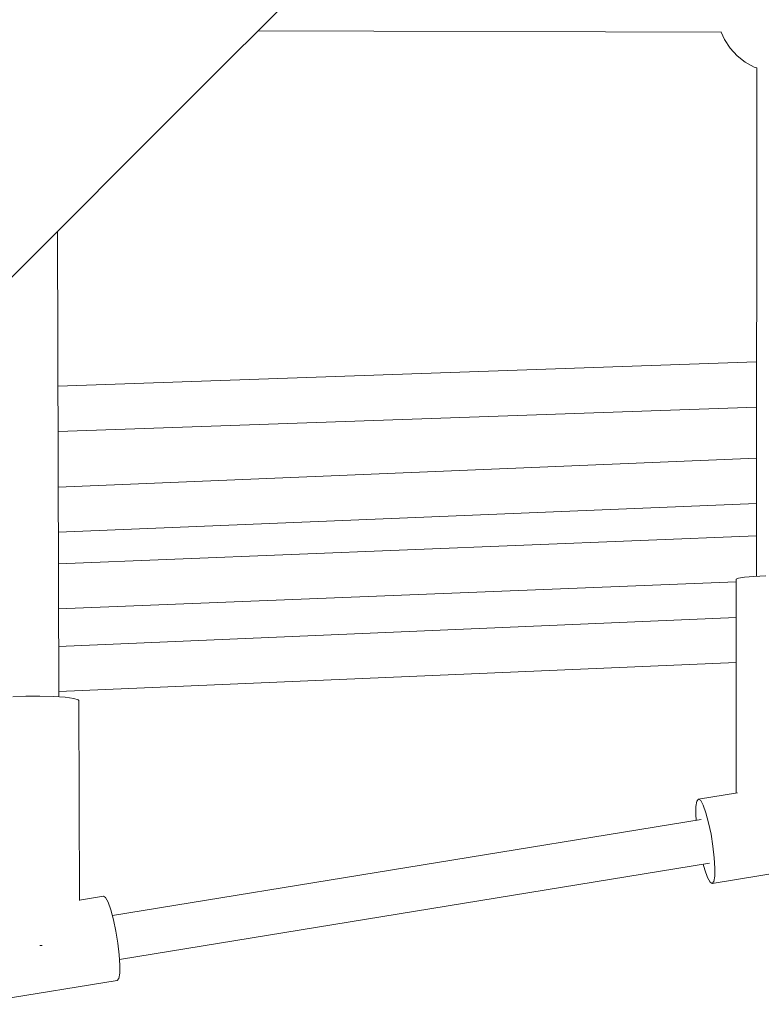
# Model space of a CAD drawing. Header units: inches. Extents: x -32 to 818, y -661 to 218.
# Tile 15 of 110: x 472.79 to 473.086, y 14.615 to 15.007. Entities that reach past the tile are written whole.
import ezdxf

# ---------------------------------------------------------------- set-up
doc = ezdxf.new("R2010")
doc.units = ezdxf.units.IN
doc.header["$LTSCALE"] = 0.01
doc.header["$MEASUREMENT"] = 0
doc.layers.add('_at_zabawki_', color=240, linetype='Continuous', lineweight=5)

# ---------------------------------------------------------------- blocks, each defined once
blk = doc.blocks.new('zw$2CA8')
at = {"layer": '_at_zabawki_'}
for p, q in [((-4233.84, 1410.3), (-3893.73, 1750.41)), ((-4210.04, 1434.1), (-4025.33, 1433.57)), ((-4025.42, 1433.57), (-4024.13, 1430.65)), ((-4024.13, 1430.65), (-4021.88, 1427.2)), ((-4021.88, 1427.2), (-4019.1, 1424.17)), ((-4019.1, 1424.17), (-4015.85, 1421.65)), ((-4015.85, 1421.65), (-4012.23, 1419.69)), ((-4012.23, 1419.69), (-4011.2, 1419.33)), ((-4011.24, 1419.35), (-4011.4, 1216.84)), ((-4549.17, 1094.97), (-4233.84, 1410.3)), ((-4289.35, 1168.83), (-4289.89, 1354.25)), ((-4011.33, 1302.26), (-4289.71, 1292.51)), ((-4289.66, 1274.51), (-4011.35, 1284.26)), ((-4011.37, 1263.85), (-4289.59, 1252.39)), ((-4289.54, 1234.39), (-4011.38, 1245.84)), ((-4011.39, 1232.98), (-4289.51, 1221.83)), ((-4018.57, 1216.11), (-4019.4, 1215.67)), ((-4016.16, 1216.5), (-4018.57, 1216.11)), ((-4012.4, 1216.8), (-4016.16, 1216.5)), ((-4007.66, 1217), (-4012.4, 1216.8)), ((-4289.45, 1203.84), (-4019.41, 1214.66)), ((-4019.4, 1215.67), (-4019.47, 1130.46)), ((-4019.42, 1200.43), (-4289.41, 1188.86)), ((-4289.36, 1170.87), (-4019.43, 1182.43)), ((-4302.53, 1169.05), (-4307.65, 1168.78)), ((-4296.95, 1169.12), (-4302.53, 1169.05)), ((-4291.53, 1168.98), (-4296.95, 1169.12)), ((-4286.84, 1168.65), (-4291.53, 1168.98)), ((-4283.4, 1168.17), (-4286.84, 1168.65)), ((-4281.58, 1167.59), (-4283.4, 1168.17)), ((-4281.35, 1167.28), (-4281.58, 1167.59)), ((-4281.12, 1087.69), (-4281.35, 1167.28)), ((-4018.93, 1130.55), (-4034.45, 1128.02)), ((-4035.09, 1127.22), (-4035.46, 1125.12)), ((-4034.45, 1128.02), (-4035.09, 1127.22)), ((-4034.45, 1128.02), (-4033.59, 1127.46)), ((-4033.59, 1127.46), (-4032.58, 1125.59)), ((-4035.46, 1125.12), (-4035.52, 1121.9)), ((-4035.52, 1121.9), (-4035.39, 1119.64)), ((-4032.58, 1125.59), (-4031.5, 1122.55)), ((-4031.5, 1122.55), (-4030.43, 1118.6)), ((-4033.37, 1119.97), (-4268.02, 1081.74)), ((-4030.43, 1118.6), (-4029.47, 1114.06)), ((-4029.47, 1114.06), (-4028.69, 1109.28)), ((-4028.69, 1109.28), (-4028.16, 1104.66)), ((-4265.16, 1064.21), (-4030.06, 1102.51)), ((-4028.99, 1094.46), (-3970.52, 1103.99)), ((-4028.16, 1104.66), (-4027.92, 1100.58)), ((-4032.53, 1102.11), (-4031.94, 1099.92)), ((-4031.94, 1099.92), (-4030.86, 1096.89)), ((-4027.92, 1100.58), (-4027.98, 1097.36)), ((-4030.86, 1096.89), (-4029.85, 1095.02)), ((-4029.85, 1095.02), (-4028.99, 1094.46)), ((-4028.35, 1095.26), (-4028.99, 1094.46)), ((-4027.98, 1097.36), (-4028.35, 1095.26)), ((-4271.56, 1089.39), (-4281.12, 1087.83)), ((-4270.7, 1088.83), (-4271.56, 1089.39)), ((-4269.69, 1086.96), (-4270.7, 1088.83)), ((-4268.61, 1083.93), (-4269.69, 1086.96)), ((-4267.54, 1079.98), (-4268.61, 1083.93)), ((-4266.58, 1075.43), (-4267.54, 1079.98)), ((-4265.8, 1070.65), (-4266.58, 1075.43)), ((-4296.93, 1069.73), (-4296.66, 1069.73)), ((-4296.66, 1069.73), (-4295.97, 1069.72)), ((-4265.27, 1066.04), (-4265.8, 1070.65)), ((-4265.03, 1061.95), (-4265.27, 1066.04)), ((-4265.09, 1058.73), (-4265.03, 1061.95)), ((-4324.56, 1046.31), (-4266.1, 1055.83)), ((-4266.1, 1055.83), (-4265.46, 1056.63)), ((-4265.46, 1056.63), (-4265.09, 1058.73))]:
    blk.add_line(p, q, dxfattribs=at)

msp = doc.modelspace()

# ---------------------------------------------------------------- block references
at = {"layer": '_at_zabawki_', "linetype": 'Continuous', "xscale": 0.001, "yscale": 0.001, "zscale": 0.001}
msp.add_blockref('zw$2CA8', (477.09515, 13.56888, 0.00455), dxfattribs=at)

doc.saveas('drawing.dxf')
